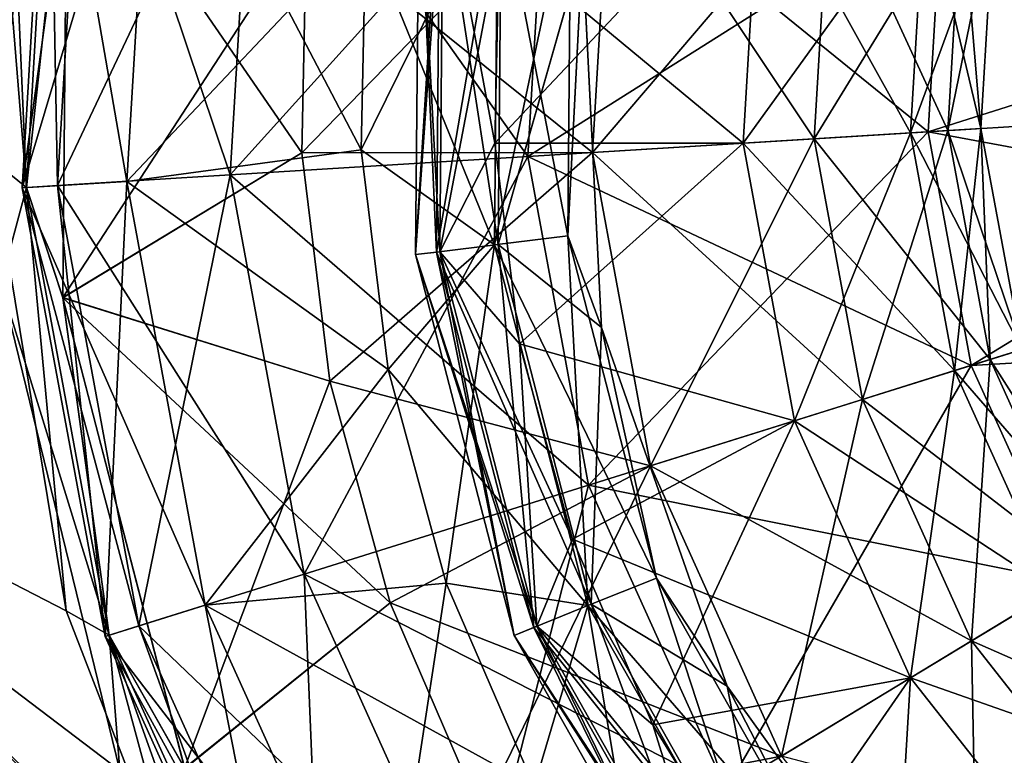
# Model space of a CAD drawing. Header units: millimetres. Extents: x -84 to 84, y -375 to 242.
# Tile 19 of 166: x -67.36 to -64.04, y 50.97 to 53.44. Entities that reach past the tile are written whole.
import ezdxf

# ---------------------------------------------------------------- set-up
doc = ezdxf.new("R2010")
doc.units = ezdxf.units.MM
doc.header["$LTSCALE"] = 81.481481
for name, color, linetype in [('156', 7, 'CONTINUOUS'), ('160', 7, 'CONTINUOUS'), ('177', 7, 'CONTINUOUS'), ('178', 7, 'CONTINUOUS'), ('179', 7, 'CONTINUOUS'), ('180', 7, 'CONTINUOUS'), ('181', 7, 'CONTINUOUS'), ('182', 7, 'CONTINUOUS'), ('207', 7, 'CONTINUOUS'), ('208', 7, 'CONTINUOUS'), ('209', 7, 'CONTINUOUS'), ('210', 7, 'CONTINUOUS'), ('211', 7, 'CONTINUOUS'), ('212', 7, 'CONTINUOUS')]:
    doc.layers.add(name, color=color, linetype=linetype)

msp = doc.modelspace()

# ---------------------------------------------------------------- linework, layer by layer
at = {"layer": '156', "color": 7, "linetype": 'CONTINUOUS', "true_color": 0xa2afbf}
for points in [[(-67.4185, 52.5567, -3.4273), (-67.0182, 50.9188, -3.4242), (-68.7432, 52.2286, -2.652), (-67.4185, 52.5567, -3.4273)], [(-66.7933, 50.4065, -3.4232), (-68.1223, 48.6737, -2.1923), (-68.7432, 52.2286, -2.652), (-66.7933, 50.4065, -3.4232)], [(-67.0182, 50.9188, -3.4242), (-66.7933, 50.4065, -3.4232), (-68.7432, 52.2286, -2.652), (-67.0182, 50.9188, -3.4242)]]:
    msp.add_3dface(points, dxfattribs=at)
at = {"layer": '160', "color": 7, "linetype": 'CONTINUOUS', "true_color": 0xa2afbf}
for points in [[(-67.4505, 52.9746, 22.278), (-68.7302, 52.2453, 21.5117), (-67.1992, 51.4555, 22.2757), (-67.4505, 52.9746, 22.278)], [(-68.1249, 48.6704, 21.0395), (-66.7933, 50.4063, 22.2732), (-68.7302, 52.2453, 21.5117), (-68.1249, 48.6704, 21.0395)], [(-68.7302, 52.2453, 21.5117), (-66.7933, 50.4063, 22.2732), (-67.1992, 51.4555, 22.2757), (-68.7302, 52.2453, 21.5117)]]:
    msp.add_3dface(points, dxfattribs=at)
at = {"layer": '177', "color": 7, "linetype": 'CONTINUOUS', "true_color": 0xa2afbf}
for points in [[(-67.2099, 52.5084, -3.7355), (-67.1956, 54.1432, -3.7355), (-66.4069, 52.9965, -4.1441), (-67.2099, 52.5084, -3.7355)], [(-66.4069, 52.9965, -4.1441), (-67.1956, 54.1432, -3.7355), (-66.391, 53.7697, -4.1441), (-66.4069, 52.9965, -4.1441)], [(-66.3127, 52.229, -4.1441), (-67.2099, 52.5084, -3.7355), (-66.4069, 52.9965, -4.1441), (-66.3127, 52.229, -4.1441)], [(-66.8005, 50.9256, -3.7355), (-67.2099, 52.5084, -3.7355), (-66.1101, 51.4827, -4.1441), (-66.8005, 50.9256, -3.7355)], [(-66.1101, 51.4827, -4.1441), (-67.2099, 52.5084, -3.7355), (-66.3127, 52.229, -4.1441), (-66.1101, 51.4827, -4.1441)], [(-65.8035, 50.7728, -4.1441), (-66.8005, 50.9256, -3.7355), (-66.1101, 51.4827, -4.1441), (-65.8035, 50.7728, -4.1441)]]:
    msp.add_3dface(points, dxfattribs=at)
at = {"layer": '178', "color": 7, "linetype": 'CONTINUOUS', "true_color": 0xa2afbf}
for points in [[(-67.3329, 52.8796, -3.5608), (-67.39, 54.1898, -3.4297), (-67.2425, 54.4081, -3.5608), (-67.3329, 52.8796, -3.5608)], [(-67.1956, 54.1432, -3.7355), (-67.3329, 52.8796, -3.5608), (-67.2425, 54.4081, -3.5608), (-67.1956, 54.1432, -3.7355)], [(-67.42, 53.9547, -3.4293), (-67.39, 54.1898, -3.4297), (-67.3329, 52.8796, -3.5608), (-67.42, 53.9547, -3.4293)], [(-67.1956, 54.1432, -3.7355), (-67.2099, 52.5084, -3.7355), (-67.3329, 52.8796, -3.5608), (-67.1956, 54.1432, -3.7355)], [(-67.4185, 52.5567, -3.4273), (-67.42, 53.9547, -3.4293), (-67.3329, 52.8796, -3.5608), (-67.4185, 52.5567, -3.4273)], [(-67.0549, 51.374, -3.5608), (-67.4185, 52.5567, -3.4273), (-67.3329, 52.8796, -3.5608), (-67.0549, 51.374, -3.5608)], [(-67.2099, 52.5084, -3.7355), (-67.0549, 51.374, -3.5608), (-67.3329, 52.8796, -3.5608), (-67.2099, 52.5084, -3.7355)], [(-67.0182, 50.9188, -3.4242), (-67.4185, 52.5567, -3.4273), (-67.0549, 51.374, -3.5608), (-67.0182, 50.9188, -3.4242)], [(-67.2099, 52.5084, -3.7355), (-66.8005, 50.9256, -3.7355), (-67.0549, 51.374, -3.5608), (-67.2099, 52.5084, -3.7355)], [(-66.4247, 49.9786, -3.5608), (-67.0182, 50.9188, -3.4242), (-67.0549, 51.374, -3.5608), (-66.4247, 49.9786, -3.5608)], [(-66.8005, 50.9256, -3.7355), (-66.4247, 49.9786, -3.5608), (-67.0549, 51.374, -3.5608), (-66.8005, 50.9256, -3.7355)]]:
    msp.add_3dface(points, dxfattribs=at)
at = {"layer": '179', "color": 7, "linetype": 'CONTINUOUS', "true_color": 0xa2afbf}
for points in [[(-67.2564, 54.4106, -17.761), (-67.2282, 52.8861, -19.4944), (-67.347, 52.8788, -17.761), (-67.2564, 54.4106, -17.761)], [(-67.2564, 54.4106, -17.761), (-67.347, 52.8788, -17.761), (-66.9089, 54.3474, -16.0597), (-67.2564, 54.4106, -17.761)], [(-67.1393, 54.3893, -19.4944), (-67.2282, 52.8861, -19.4944), (-67.2564, 54.4106, -17.761), (-67.1393, 54.3893, -19.4944)], [(-67.1393, 54.3893, -19.4944), (-66.6471, 52.922, -21.1315), (-67.2282, 52.8861, -19.4944), (-67.1393, 54.3893, -19.4944)], [(-66.5665, 54.2851, -21.1315), (-66.6471, 52.922, -21.1315), (-67.1393, 54.3893, -19.4944), (-66.5665, 54.2851, -21.1315)], [(-66.9089, 54.3474, -16.0597), (-67.347, 52.8788, -17.761), (-66.9945, 52.9006, -16.0597), (-66.9089, 54.3474, -16.0597)], [(-66.9089, 54.3474, -16.0597), (-66.9945, 52.9006, -16.0597), (-66.1918, 53.7513, -14.5268), (-66.9089, 54.3474, -16.0597)], [(-66.5665, 54.2851, -21.1315), (-65.6467, 52.9839, -22.5508), (-66.6471, 52.922, -21.1315), (-66.5665, 54.2851, -21.1315)], [(-65.5803, 54.1058, -22.5508), (-65.6467, 52.9839, -22.5508), (-66.5665, 54.2851, -21.1315), (-65.5803, 54.1058, -22.5508)], [(-65.5803, 54.1058, -22.5508), (-64.3011, 53.0671, -23.647), (-65.6467, 52.9839, -22.5508), (-65.5803, 54.1058, -22.5508)], [(-64.254, 53.8645, -23.647), (-64.3011, 53.0671, -23.647), (-65.5803, 54.1058, -22.5508), (-64.254, 53.8645, -23.647)], [(-64.254, 53.8645, -23.647), (-62.7103, 53.1655, -24.3389), (-64.3011, 53.0671, -23.647), (-64.254, 53.8645, -23.647)], [(-62.6858, 53.5793, -24.3389), (-62.7103, 53.1655, -24.3389), (-64.254, 53.8645, -23.647), (-62.6858, 53.5793, -24.3389)], [(-66.1918, 53.7513, -14.5268), (-66.9945, 52.9006, -16.0597), (-66.2072, 53.0067, -14.5268), (-66.1918, 53.7513, -14.5268)], [(-62.7103, 53.1655, -24.3389), (-62.635, 52.7578, -24.3389), (-64.3011, 53.0671, -23.647), (-62.7103, 53.1655, -24.3389)], [(-64.3011, 53.0671, -23.647), (-64.1561, 52.2816, -23.647), (-65.6467, 52.9839, -22.5508), (-64.3011, 53.0671, -23.647)], [(-64.3011, 53.0671, -23.647), (-62.635, 52.7578, -24.3389), (-64.1561, 52.2816, -23.647), (-64.3011, 53.0671, -23.647)], [(-66.2072, 53.0067, -14.5268), (-66.9945, 52.9006, -16.0597), (-66.1164, 52.2675, -14.5268), (-66.2072, 53.0067, -14.5268)], [(-65.6467, 52.9839, -22.5508), (-65.4426, 51.8788, -22.5508), (-66.6471, 52.922, -21.1315), (-65.6467, 52.9839, -22.5508)], [(-65.6467, 52.9839, -22.5508), (-64.1561, 52.2816, -23.647), (-65.4426, 51.8788, -22.5508), (-65.6467, 52.9839, -22.5508)], [(-67.347, 52.8788, -17.761), (-67.0684, 51.3698, -17.761), (-66.9945, 52.9006, -16.0597), (-67.347, 52.8788, -17.761)], [(-66.6471, 52.922, -21.1315), (-66.3992, 51.5793, -21.1315), (-67.2282, 52.8861, -19.4944), (-66.6471, 52.922, -21.1315)], [(-66.9945, 52.9006, -16.0597), (-67.0684, 51.3698, -17.761), (-66.7313, 51.4753, -16.0597), (-66.9945, 52.9006, -16.0597)], [(-66.9945, 52.9006, -16.0597), (-66.7313, 51.4753, -16.0597), (-66.1164, 52.2675, -14.5268), (-66.9945, 52.9006, -16.0597)], [(-66.6471, 52.922, -21.1315), (-65.4426, 51.8788, -22.5508), (-66.3992, 51.5793, -21.1315), (-66.6471, 52.922, -21.1315)], [(-67.2282, 52.8861, -19.4944), (-66.9548, 51.4053, -19.4944), (-67.347, 52.8788, -17.761), (-67.2282, 52.8861, -19.4944)], [(-67.347, 52.8788, -17.761), (-66.9548, 51.4053, -19.4944), (-67.0684, 51.3698, -17.761), (-67.347, 52.8788, -17.761)], [(-67.2282, 52.8861, -19.4944), (-66.3992, 51.5793, -21.1315), (-66.9548, 51.4053, -19.4944), (-67.2282, 52.8861, -19.4944)], [(-62.635, 52.7578, -24.3389), (-62.4644, 52.38, -24.3389), (-64.1561, 52.2816, -23.647), (-62.635, 52.7578, -24.3389)], [(-64.1561, 52.2816, -23.647), (-62.4644, 52.38, -24.3389), (-63.8273, 51.5536, -23.647), (-64.1561, 52.2816, -23.647)], [(-64.1561, 52.2816, -23.647), (-63.8273, 51.5536, -23.647), (-65.4426, 51.8788, -22.5508), (-64.1561, 52.2816, -23.647)], [(-66.1164, 52.2675, -14.5268), (-66.7313, 51.4753, -16.0597), (-65.9214, 51.5487, -14.5268), (-66.1164, 52.2675, -14.5268)], [(-65.4426, 51.8788, -22.5508), (-64.98, 50.8546, -22.5508), (-66.3992, 51.5793, -21.1315), (-65.4426, 51.8788, -22.5508)], [(-65.4426, 51.8788, -22.5508), (-63.8273, 51.5536, -23.647), (-64.98, 50.8546, -22.5508), (-65.4426, 51.8788, -22.5508)], [(-66.3992, 51.5793, -21.1315), (-65.8371, 50.3349, -21.1315), (-66.9548, 51.4053, -19.4944), (-66.3992, 51.5793, -21.1315)], [(-66.3992, 51.5793, -21.1315), (-64.98, 50.8546, -22.5508), (-65.8371, 50.3349, -21.1315), (-66.3992, 51.5793, -21.1315)], [(-66.7313, 51.4753, -16.0597), (-66.1347, 50.1544, -16.0597), (-65.9214, 51.5487, -14.5268), (-66.7313, 51.4753, -16.0597)], [(-65.9214, 51.5487, -14.5268), (-66.1347, 50.1544, -16.0597), (-65.626, 50.865, -14.5268), (-65.9214, 51.5487, -14.5268)], [(-63.8273, 51.5536, -23.647), (-63.3338, 50.9254, -23.647), (-64.98, 50.8546, -22.5508), (-63.8273, 51.5536, -23.647)], [(-67.0684, 51.3698, -17.761), (-66.4367, 49.9713, -17.761), (-66.7313, 51.4753, -16.0597), (-67.0684, 51.3698, -17.761)], [(-66.7313, 51.4753, -16.0597), (-66.4367, 49.9713, -17.761), (-66.1347, 50.1544, -16.0597), (-66.7313, 51.4753, -16.0597)], [(-66.9548, 51.4053, -19.4944), (-66.335, 50.033, -19.4944), (-67.0684, 51.3698, -17.761), (-66.9548, 51.4053, -19.4944)], [(-66.9548, 51.4053, -19.4944), (-65.8371, 50.3349, -21.1315), (-66.335, 50.033, -19.4944), (-66.9548, 51.4053, -19.4944)], [(-67.0684, 51.3698, -17.761), (-66.335, 50.033, -19.4944), (-66.4367, 49.9713, -17.761), (-67.0684, 51.3698, -17.761)]]:
    msp.add_3dface(points, dxfattribs=at)
at = {"layer": '180', "color": 7, "linetype": 'CONTINUOUS', "true_color": 0xa2afbf}
for points in [[(-66.1918, 53.7513, -14.5268), (-66.2072, 53.0067, -14.5268), (-65.7475, 53.9397, -13.7714), (-66.1918, 53.7513, -14.5268)], [(-65.7475, 53.9397, -13.7714), (-66.2072, 53.0067, -14.5268), (-65.7584, 52.6866, -13.7714), (-65.7475, 53.9397, -13.7714)], [(-65.7475, 53.9397, -13.7714), (-65.7584, 52.6866, -13.7714), (-65.5019, 53.9052, -12.9418), (-65.7475, 53.9397, -13.7714)], [(-65.5019, 53.9052, -12.9418), (-65.7584, 52.6866, -13.7714), (-65.5122, 52.7168, -12.9418), (-65.5019, 53.9052, -12.9418)], [(-65.5019, 53.9052, -12.9418), (-65.5122, 52.7168, -12.9418), (-65.4634, 53.6846, -12.0791), (-65.5019, 53.9052, -12.9418)], [(-65.4634, 53.6846, -12.0791), (-65.5122, 52.7168, -12.9418), (-65.3987, 52.4087, -12.0791), (-65.4634, 53.6846, -12.0791)], [(-66.2072, 53.0067, -14.5268), (-66.1164, 52.2675, -14.5268), (-65.7584, 52.6866, -13.7714), (-66.2072, 53.0067, -14.5268)], [(-65.7584, 52.6866, -13.7714), (-65.4446, 51.4734, -13.7714), (-65.5122, 52.7168, -12.9418), (-65.7584, 52.6866, -13.7714)], [(-65.5122, 52.7168, -12.9418), (-65.4446, 51.4734, -13.7714), (-65.2147, 51.5663, -12.9418), (-65.5122, 52.7168, -12.9418)], [(-65.5122, 52.7168, -12.9418), (-65.2147, 51.5663, -12.9418), (-65.3987, 52.4087, -12.0791), (-65.5122, 52.7168, -12.9418)], [(-66.1164, 52.2675, -14.5268), (-65.9214, 51.5487, -14.5268), (-65.7584, 52.6866, -13.7714), (-66.1164, 52.2675, -14.5268)], [(-65.7584, 52.6866, -13.7714), (-65.9214, 51.5487, -14.5268), (-65.4446, 51.4734, -13.7714), (-65.7584, 52.6866, -13.7714)], [(-65.3987, 52.4087, -12.0791), (-65.2147, 51.5663, -12.9418), (-64.9771, 51.2025, -12.0791), (-65.3987, 52.4087, -12.0791)], [(-65.9214, 51.5487, -14.5268), (-65.626, 50.865, -14.5268), (-65.4446, 51.4734, -13.7714), (-65.9214, 51.5487, -14.5268)], [(-65.4446, 51.4734, -13.7714), (-64.8276, 50.3827, -13.7714), (-65.2147, 51.5663, -12.9418), (-65.4446, 51.4734, -13.7714)], [(-65.2147, 51.5663, -12.9418), (-64.8276, 50.3827, -13.7714), (-64.6295, 50.532, -12.9418), (-65.2147, 51.5663, -12.9418)], [(-65.2147, 51.5663, -12.9418), (-64.6295, 50.532, -12.9418), (-64.9771, 51.2025, -12.0791), (-65.2147, 51.5663, -12.9418)], [(-65.626, 50.865, -14.5268), (-65.2363, 50.2302, -14.5268), (-65.4446, 51.4734, -13.7714), (-65.626, 50.865, -14.5268)], [(-65.4446, 51.4734, -13.7714), (-65.2363, 50.2302, -14.5268), (-64.8276, 50.3827, -13.7714), (-65.4446, 51.4734, -13.7714)], [(-64.9771, 51.2025, -12.0791), (-64.6295, 50.532, -12.9418), (-64.2327, 50.1639, -12.0791), (-64.9771, 51.2025, -12.0791)]]:
    msp.add_3dface(points, dxfattribs=at)
at = {"layer": '181', "color": 7, "linetype": 'CONTINUOUS', "true_color": 0xa2afbf}
for points in [[(-66.0242, 52.654, -11.3774), (-65.9314, 53.9655, -11.0605), (-66.0126, 53.977, -11.3774), (-66.0242, 52.654, -11.3774)], [(-66.0242, 52.654, -11.3774), (-66.0126, 53.977, -11.3774), (-65.9537, 52.6626, -11.6969), (-66.0242, 52.654, -11.3774)], [(-65.9428, 52.664, -11.0605), (-65.9314, 53.9655, -11.0605), (-66.0242, 52.654, -11.3774), (-65.9428, 52.664, -11.0605)], [(-65.9537, 52.6626, -11.6969), (-66.0126, 53.977, -11.3774), (-65.9424, 53.9671, -11.6969), (-65.9537, 52.6626, -11.6969)], [(-65.9537, 52.6626, -11.6969), (-65.9424, 53.9671, -11.6969), (-65.7468, 52.688, -11.9492), (-65.9537, 52.6626, -11.6969)], [(-65.9314, 53.9655, -11.0605), (-65.9428, 52.664, -11.0605), (-65.7437, 53.71, -10.8164), (-65.9314, 53.9655, -11.0605)], [(-65.7468, 52.688, -11.9492), (-65.9424, 53.9671, -11.6969), (-65.7359, 53.9381, -11.9492), (-65.7468, 52.688, -11.9492)], [(-65.4634, 53.6846, -12.0791), (-65.7468, 52.688, -11.9492), (-65.7359, 53.9381, -11.9492), (-65.4634, 53.6846, -12.0791)], [(-65.7437, 53.71, -10.8164), (-65.9428, 52.664, -11.0605), (-65.7577, 53.0295, -10.8164), (-65.7437, 53.71, -10.8164)], [(-65.4634, 53.6846, -12.0791), (-65.3987, 52.4087, -12.0791), (-65.7468, 52.688, -11.9492), (-65.4634, 53.6846, -12.0791)], [(-65.7577, 53.0295, -10.8164), (-65.9428, 52.664, -11.0605), (-65.6748, 52.354, -10.8164), (-65.7577, 53.0295, -10.8164)], [(-65.4338, 51.4778, -11.9492), (-65.9537, 52.6626, -11.6969), (-65.7468, 52.688, -11.9492), (-65.4338, 51.4778, -11.9492)], [(-65.3987, 52.4087, -12.0791), (-65.4338, 51.4778, -11.9492), (-65.7468, 52.688, -11.9492), (-65.3987, 52.4087, -12.0791)], [(-65.6929, 51.3731, -11.3774), (-65.9428, 52.664, -11.0605), (-66.0242, 52.654, -11.3774), (-65.6929, 51.3731, -11.3774)], [(-65.6271, 51.3997, -11.6969), (-66.0242, 52.654, -11.3774), (-65.9537, 52.6626, -11.6969), (-65.6271, 51.3997, -11.6969)], [(-65.6929, 51.3731, -11.3774), (-66.0242, 52.654, -11.3774), (-65.6271, 51.3997, -11.6969), (-65.6929, 51.3731, -11.3774)], [(-65.6271, 51.3997, -11.6969), (-65.9537, 52.6626, -11.6969), (-65.4338, 51.4778, -11.9492), (-65.6271, 51.3997, -11.6969)], [(-65.9428, 52.664, -11.0605), (-65.6169, 51.4038, -11.0605), (-65.6748, 52.354, -10.8164), (-65.9428, 52.664, -11.0605)], [(-65.6169, 51.4038, -11.0605), (-65.9428, 52.664, -11.0605), (-65.6929, 51.3731, -11.3774), (-65.6169, 51.4038, -11.0605)], [(-65.3987, 52.4087, -12.0791), (-64.9771, 51.2025, -12.0791), (-65.4338, 51.4778, -11.9492), (-65.3987, 52.4087, -12.0791)], [(-65.6748, 52.354, -10.8164), (-65.6169, 51.4038, -11.0605), (-65.4966, 51.6972, -10.8164), (-65.6748, 52.354, -10.8164)], [(-65.4966, 51.6972, -10.8164), (-65.6169, 51.4038, -11.0605), (-65.2267, 51.0724, -10.8164), (-65.4966, 51.6972, -10.8164)], [(-64.8183, 50.3897, -11.9492), (-65.6271, 51.3997, -11.6969), (-65.4338, 51.4778, -11.9492), (-64.8183, 50.3897, -11.9492)], [(-64.9771, 51.2025, -12.0791), (-64.8183, 50.3897, -11.9492), (-65.4338, 51.4778, -11.9492), (-64.9771, 51.2025, -12.0791)], [(-65.0414, 50.2216, -11.3774), (-65.6169, 51.4038, -11.0605), (-65.6929, 51.3731, -11.3774), (-65.0414, 50.2216, -11.3774)], [(-64.9847, 50.2643, -11.6969), (-65.6929, 51.3731, -11.3774), (-65.6271, 51.3997, -11.6969), (-64.9847, 50.2643, -11.6969)], [(-64.9847, 50.2643, -11.6969), (-65.6271, 51.3997, -11.6969), (-64.8183, 50.3897, -11.9492), (-64.9847, 50.2643, -11.6969)], [(-65.6169, 51.4038, -11.0605), (-64.9759, 50.271, -11.0605), (-65.2267, 51.0724, -10.8164), (-65.6169, 51.4038, -11.0605)], [(-64.9759, 50.271, -11.0605), (-65.6169, 51.4038, -11.0605), (-65.0414, 50.2216, -11.3774), (-64.9759, 50.271, -11.0605)], [(-65.0414, 50.2216, -11.3774), (-65.6929, 51.3731, -11.3774), (-64.9847, 50.2643, -11.6969), (-65.0414, 50.2216, -11.3774)], [(-64.9771, 51.2025, -12.0791), (-64.2327, 50.1639, -12.0791), (-64.8183, 50.3897, -11.9492), (-64.9771, 51.2025, -12.0791)], [(-65.2267, 51.0724, -10.8164), (-64.9759, 50.271, -11.0605), (-64.8706, 50.4924, -10.8164), (-65.2267, 51.0724, -10.8164)]]:
    msp.add_3dface(points, dxfattribs=at)
at = {"layer": '182', "color": 7, "linetype": 'CONTINUOUS', "true_color": 0xa2afbf}
for points in [[(-66.391, 53.7697, -4.1441), (-65.3663, 54.0668, -4.7671), (-65.4296, 52.9973, -4.7671), (-66.391, 53.7697, -4.1441)], [(-65.3663, 54.0668, -4.7671), (-64.6839, 53.0434, -5.6529), (-65.4296, 52.9973, -4.7671), (-65.3663, 54.0668, -4.7671)], [(-64.6312, 53.9331, -5.6529), (-64.6839, 53.0434, -5.6529), (-65.3663, 54.0668, -4.7671), (-64.6312, 53.9331, -5.6529)], [(-65.7437, 53.71, -10.8164), (-65.7577, 53.0295, -10.8164), (-64.8667, 53.976, -10.0214), (-65.7437, 53.71, -10.8164)], [(-64.8667, 53.976, -10.0214), (-65.7577, 53.0295, -10.8164), (-64.9227, 53.0287, -10.0214), (-64.8667, 53.976, -10.0214)], [(-64.8667, 53.976, -10.0214), (-64.9227, 53.0287, -10.0214), (-64.3121, 53.8751, -9.0089), (-64.8667, 53.976, -10.0214)], [(-64.6312, 53.9331, -5.6529), (-64.235, 53.0712, -6.721), (-64.6839, 53.0434, -5.6529), (-64.6312, 53.9331, -5.6529)], [(-64.1888, 53.8527, -6.721), (-64.235, 53.0712, -6.721), (-64.6312, 53.9331, -5.6529), (-64.1888, 53.8527, -6.721)], [(-64.3121, 53.8751, -9.0089), (-64.9227, 53.0287, -10.0214), (-64.3601, 53.0635, -9.0089), (-64.3121, 53.8751, -9.0089)], [(-64.3121, 53.8751, -9.0089), (-64.3601, 53.0635, -9.0089), (-64.0791, 53.8327, -7.8744), (-64.3121, 53.8751, -9.0089)], [(-64.0791, 53.8327, -7.8744), (-64.3601, 53.0635, -9.0089), (-64.1237, 53.0781, -7.8744), (-64.0791, 53.8327, -7.8744)], [(-64.1888, 53.8527, -6.721), (-64.1237, 53.0781, -7.8744), (-64.235, 53.0712, -6.721), (-64.1888, 53.8527, -6.721)], [(-64.0791, 53.8327, -7.8744), (-64.1237, 53.0781, -7.8744), (-64.1888, 53.8527, -6.721), (-64.0791, 53.8327, -7.8744)], [(-66.4069, 52.9965, -4.1441), (-66.391, 53.7697, -4.1441), (-65.4296, 52.9973, -4.7671), (-66.4069, 52.9965, -4.1441)], [(-64.235, 53.0712, -6.721), (-64.0929, 52.3014, -6.721), (-64.6839, 53.0434, -5.6529), (-64.235, 53.0712, -6.721)], [(-64.3601, 53.0635, -9.0089), (-64.2125, 52.2639, -9.0089), (-64.1237, 53.0781, -7.8744), (-64.3601, 53.0635, -9.0089)], [(-64.1237, 53.0781, -7.8744), (-63.9865, 52.3347, -7.8744), (-64.235, 53.0712, -6.721), (-64.1237, 53.0781, -7.8744)], [(-64.235, 53.0712, -6.721), (-63.9865, 52.3347, -7.8744), (-64.0929, 52.3014, -6.721), (-64.235, 53.0712, -6.721)], [(-64.1237, 53.0781, -7.8744), (-64.2125, 52.2639, -9.0089), (-63.9865, 52.3347, -7.8744), (-64.1237, 53.0781, -7.8744)], [(-64.6839, 53.0434, -5.6529), (-64.522, 52.167, -5.6529), (-65.4296, 52.9973, -4.7671), (-64.6839, 53.0434, -5.6529)], [(-64.9227, 53.0287, -10.0214), (-64.7504, 52.0955, -10.0214), (-64.3601, 53.0635, -9.0089), (-64.9227, 53.0287, -10.0214)], [(-64.3601, 53.0635, -9.0089), (-64.7504, 52.0955, -10.0214), (-64.2125, 52.2639, -9.0089), (-64.3601, 53.0635, -9.0089)], [(-64.6839, 53.0434, -5.6529), (-64.0929, 52.3014, -6.721), (-64.522, 52.167, -5.6529), (-64.6839, 53.0434, -5.6529)], [(-66.3127, 52.229, -4.1441), (-66.4069, 52.9965, -4.1441), (-65.4296, 52.9973, -4.7671), (-66.3127, 52.229, -4.1441)], [(-66.3127, 52.229, -4.1441), (-65.4296, 52.9973, -4.7671), (-65.235, 51.9438, -4.7671), (-66.3127, 52.229, -4.1441)], [(-65.7577, 53.0295, -10.8164), (-65.6748, 52.354, -10.8164), (-64.9227, 53.0287, -10.0214), (-65.7577, 53.0295, -10.8164)], [(-64.9227, 53.0287, -10.0214), (-65.6748, 52.354, -10.8164), (-64.7504, 52.0955, -10.0214), (-64.9227, 53.0287, -10.0214)], [(-65.4296, 52.9973, -4.7671), (-64.522, 52.167, -5.6529), (-65.235, 51.9438, -4.7671), (-65.4296, 52.9973, -4.7671)], [(-65.6748, 52.354, -10.8164), (-65.4966, 51.6972, -10.8164), (-64.7504, 52.0955, -10.0214), (-65.6748, 52.354, -10.8164)], [(-64.2125, 52.2639, -9.0089), (-63.8778, 51.523, -9.0089), (-63.9865, 52.3347, -7.8744), (-64.2125, 52.2639, -9.0089)], [(-63.9865, 52.3347, -7.8744), (-63.6753, 51.6457, -7.8744), (-64.0929, 52.3014, -6.721), (-63.9865, 52.3347, -7.8744)], [(-64.0929, 52.3014, -6.721), (-63.7706, 51.5879, -6.721), (-64.522, 52.167, -5.6529), (-64.0929, 52.3014, -6.721)], [(-64.0929, 52.3014, -6.721), (-63.6753, 51.6457, -7.8744), (-63.7706, 51.5879, -6.721), (-64.0929, 52.3014, -6.721)], [(-64.7504, 52.0955, -10.0214), (-64.3598, 51.2307, -10.0214), (-64.2125, 52.2639, -9.0089), (-64.7504, 52.0955, -10.0214)], [(-64.2125, 52.2639, -9.0089), (-64.3598, 51.2307, -10.0214), (-63.8778, 51.523, -9.0089), (-64.2125, 52.2639, -9.0089)], [(-66.1101, 51.4827, -4.1441), (-66.3127, 52.229, -4.1441), (-65.235, 51.9438, -4.7671), (-66.1101, 51.4827, -4.1441)], [(-64.522, 52.167, -5.6529), (-64.1552, 51.3548, -5.6529), (-65.235, 51.9438, -4.7671), (-64.522, 52.167, -5.6529)], [(-64.522, 52.167, -5.6529), (-63.7706, 51.5879, -6.721), (-64.1552, 51.3548, -5.6529), (-64.522, 52.167, -5.6529)], [(-65.4966, 51.6972, -10.8164), (-65.2267, 51.0724, -10.8164), (-64.7504, 52.0955, -10.0214), (-65.4966, 51.6972, -10.8164)], [(-64.7504, 52.0955, -10.0214), (-65.2267, 51.0724, -10.8164), (-64.3598, 51.2307, -10.0214), (-64.7504, 52.0955, -10.0214)], [(-66.1101, 51.4827, -4.1441), (-65.235, 51.9438, -4.7671), (-64.794, 50.9674, -4.7671), (-66.1101, 51.4827, -4.1441)], [(-65.235, 51.9438, -4.7671), (-64.1552, 51.3548, -5.6529), (-64.794, 50.9674, -4.7671), (-65.235, 51.9438, -4.7671)], [(-63.7706, 51.5879, -6.721), (-63.287, 50.9723, -6.721), (-64.1552, 51.3548, -5.6529), (-63.7706, 51.5879, -6.721)], [(-64.3598, 51.2307, -10.0214), (-63.7735, 50.4845, -10.0214), (-63.8778, 51.523, -9.0089), (-64.3598, 51.2307, -10.0214)], [(-65.8035, 50.7728, -4.1441), (-66.1101, 51.4827, -4.1441), (-64.794, 50.9674, -4.7671), (-65.8035, 50.7728, -4.1441)], [(-64.1552, 51.3548, -5.6529), (-63.6046, 50.6539, -5.6529), (-64.794, 50.9674, -4.7671), (-64.1552, 51.3548, -5.6529)], [(-64.1552, 51.3548, -5.6529), (-63.287, 50.9723, -6.721), (-63.6046, 50.6539, -5.6529), (-64.1552, 51.3548, -5.6529)], [(-65.2267, 51.0724, -10.8164), (-64.8706, 50.4924, -10.8164), (-64.3598, 51.2307, -10.0214), (-65.2267, 51.0724, -10.8164)], [(-64.8706, 50.4924, -10.8164), (-64.4356, 49.969, -10.8164), (-64.3598, 51.2307, -10.0214), (-64.8706, 50.4924, -10.8164)], [(-64.3598, 51.2307, -10.0214), (-64.4356, 49.969, -10.8164), (-63.7735, 50.4845, -10.0214), (-64.3598, 51.2307, -10.0214)]]:
    msp.add_3dface(points, dxfattribs=at)
at = {"layer": '207', "color": 7, "linetype": 'CONTINUOUS', "true_color": 0xa2afbf}
for points in [[(-67.1955, 54.1441, 22.5855), (-67.21, 52.5094, 22.5855), (-66.391, 53.7697, 22.9941), (-67.1955, 54.1441, 22.5855)], [(-66.391, 53.7697, 22.9941), (-67.21, 52.5094, 22.5855), (-66.4069, 52.9965, 22.9941), (-66.391, 53.7697, 22.9941)], [(-66.4069, 52.9965, 22.9941), (-67.21, 52.5094, 22.5855), (-66.3127, 52.229, 22.9941), (-66.4069, 52.9965, 22.9941)], [(-67.21, 52.5094, 22.5855), (-66.8009, 50.9265, 22.5855), (-66.3127, 52.229, 22.9941), (-67.21, 52.5094, 22.5855)], [(-66.3127, 52.229, 22.9941), (-66.8009, 50.9265, 22.5855), (-66.1101, 51.4827, 22.9941), (-66.3127, 52.229, 22.9941)], [(-66.1101, 51.4827, 22.9941), (-66.8009, 50.9265, 22.5855), (-65.8035, 50.7728, 22.9941), (-66.1101, 51.4827, 22.9941)]]:
    msp.add_3dface(points, dxfattribs=at)
at = {"layer": '208', "color": 7, "linetype": 'CONTINUOUS', "true_color": 0xa2afbf}
for points in [[(-67.4177, 53.9743, 22.2794), (-67.4505, 52.9746, 22.278), (-67.2425, 54.4081, 22.4108), (-67.4177, 53.9743, 22.2794)], [(-67.4505, 52.9746, 22.278), (-67.3329, 52.8796, 22.4108), (-67.2425, 54.4081, 22.4108), (-67.4505, 52.9746, 22.278)], [(-67.3329, 52.8796, 22.4108), (-67.1955, 54.1441, 22.5855), (-67.2425, 54.4081, 22.4108), (-67.3329, 52.8796, 22.4108)], [(-67.21, 52.5094, 22.5855), (-67.1955, 54.1441, 22.5855), (-67.3329, 52.8796, 22.4108), (-67.21, 52.5094, 22.5855)], [(-67.4505, 52.9746, 22.278), (-67.1992, 51.4555, 22.2757), (-67.3329, 52.8796, 22.4108), (-67.4505, 52.9746, 22.278)], [(-67.1992, 51.4555, 22.2757), (-67.0549, 51.374, 22.4108), (-67.3329, 52.8796, 22.4108), (-67.1992, 51.4555, 22.2757)], [(-67.0549, 51.374, 22.4108), (-67.21, 52.5094, 22.5855), (-67.3329, 52.8796, 22.4108), (-67.0549, 51.374, 22.4108)], [(-66.8009, 50.9265, 22.5855), (-67.21, 52.5094, 22.5855), (-67.0549, 51.374, 22.4108), (-66.8009, 50.9265, 22.5855)], [(-67.1992, 51.4555, 22.2757), (-66.7933, 50.4063, 22.2732), (-67.0549, 51.374, 22.4108), (-67.1992, 51.4555, 22.2757)], [(-66.7933, 50.4063, 22.2732), (-66.5503, 49.9585, 22.2725), (-67.0549, 51.374, 22.4108), (-66.7933, 50.4063, 22.2732)], [(-66.5503, 49.9585, 22.2725), (-66.4247, 49.9786, 22.4108), (-67.0549, 51.374, 22.4108), (-66.5503, 49.9585, 22.2725)], [(-66.4247, 49.9786, 22.4108), (-66.8009, 50.9265, 22.5855), (-67.0549, 51.374, 22.4108), (-66.4247, 49.9786, 22.4108)]]:
    msp.add_3dface(points, dxfattribs=at)
at = {"layer": '209', "color": 7, "linetype": 'CONTINUOUS', "true_color": 0xa2afbf}
for points in [[(-67.347, 52.8788, 36.611), (-67.1393, 54.3893, 38.3444), (-67.2564, 54.4106, 36.611), (-67.347, 52.8788, 36.611)], [(-67.347, 52.8788, 36.611), (-67.2564, 54.4106, 36.611), (-66.9945, 52.9006, 34.9097), (-67.347, 52.8788, 36.611)], [(-67.2282, 52.8861, 38.3444), (-67.1393, 54.3893, 38.3444), (-67.347, 52.8788, 36.611), (-67.2282, 52.8861, 38.3444)], [(-66.9945, 52.9006, 34.9097), (-67.2564, 54.4106, 36.611), (-66.9089, 54.3474, 34.9097), (-66.9945, 52.9006, 34.9097)], [(-67.2282, 52.8861, 38.3444), (-66.5665, 54.2851, 39.9815), (-67.1393, 54.3893, 38.3444), (-67.2282, 52.8861, 38.3444)], [(-66.9945, 52.9006, 34.9097), (-66.9089, 54.3474, 34.9097), (-66.2072, 53.0067, 33.3768), (-66.9945, 52.9006, 34.9097)], [(-66.2072, 53.0067, 33.3768), (-66.9089, 54.3474, 34.9097), (-66.1918, 53.7513, 33.3768), (-66.2072, 53.0067, 33.3768)], [(-66.6471, 52.922, 39.9815), (-66.5665, 54.2851, 39.9815), (-67.2282, 52.8861, 38.3444), (-66.6471, 52.922, 39.9815)], [(-66.6471, 52.922, 39.9815), (-65.5803, 54.1058, 41.4008), (-66.5665, 54.2851, 39.9815), (-66.6471, 52.922, 39.9815)], [(-65.6467, 52.9839, 41.4008), (-65.5803, 54.1058, 41.4008), (-66.6471, 52.922, 39.9815), (-65.6467, 52.9839, 41.4008)], [(-65.6467, 52.9839, 41.4008), (-64.254, 53.8645, 42.497), (-65.5803, 54.1058, 41.4008), (-65.6467, 52.9839, 41.4008)], [(-64.3011, 53.0671, 42.497), (-64.254, 53.8645, 42.497), (-65.6467, 52.9839, 41.4008), (-64.3011, 53.0671, 42.497)], [(-64.3011, 53.0671, 42.497), (-62.6858, 53.5793, 43.1889), (-64.254, 53.8645, 42.497), (-64.3011, 53.0671, 42.497)], [(-62.7103, 53.1655, 43.1889), (-62.6858, 53.5793, 43.1889), (-64.3011, 53.0671, 42.497), (-62.7103, 53.1655, 43.1889)], [(-64.1561, 52.2816, 42.497), (-62.7103, 53.1655, 43.1889), (-64.3011, 53.0671, 42.497), (-64.1561, 52.2816, 42.497)], [(-62.635, 52.7578, 43.1889), (-62.7103, 53.1655, 43.1889), (-64.1561, 52.2816, 42.497), (-62.635, 52.7578, 43.1889)], [(-65.4426, 51.8788, 41.4008), (-64.3011, 53.0671, 42.497), (-65.6467, 52.9839, 41.4008), (-65.4426, 51.8788, 41.4008)], [(-64.1561, 52.2816, 42.497), (-64.3011, 53.0671, 42.497), (-65.4426, 51.8788, 41.4008), (-64.1561, 52.2816, 42.497)], [(-66.1164, 52.2675, 33.3768), (-66.9945, 52.9006, 34.9097), (-66.2072, 53.0067, 33.3768), (-66.1164, 52.2675, 33.3768)], [(-66.3992, 51.5793, 39.9815), (-65.6467, 52.9839, 41.4008), (-66.6471, 52.922, 39.9815), (-66.3992, 51.5793, 39.9815)], [(-65.4426, 51.8788, 41.4008), (-65.6467, 52.9839, 41.4008), (-66.3992, 51.5793, 39.9815), (-65.4426, 51.8788, 41.4008)], [(-66.7313, 51.4753, 34.9097), (-67.347, 52.8788, 36.611), (-66.9945, 52.9006, 34.9097), (-66.7313, 51.4753, 34.9097)], [(-66.9548, 51.4053, 38.3444), (-66.6471, 52.922, 39.9815), (-67.2282, 52.8861, 38.3444), (-66.9548, 51.4053, 38.3444)], [(-66.7313, 51.4753, 34.9097), (-66.9945, 52.9006, 34.9097), (-66.1164, 52.2675, 33.3768), (-66.7313, 51.4753, 34.9097)], [(-66.3992, 51.5793, 39.9815), (-66.6471, 52.922, 39.9815), (-66.9548, 51.4053, 38.3444), (-66.3992, 51.5793, 39.9815)], [(-67.0684, 51.3698, 36.611), (-67.2282, 52.8861, 38.3444), (-67.347, 52.8788, 36.611), (-67.0684, 51.3698, 36.611)], [(-67.0684, 51.3698, 36.611), (-67.347, 52.8788, 36.611), (-66.7313, 51.4753, 34.9097), (-67.0684, 51.3698, 36.611)], [(-66.9548, 51.4053, 38.3444), (-67.2282, 52.8861, 38.3444), (-67.0684, 51.3698, 36.611), (-66.9548, 51.4053, 38.3444)], [(-63.8273, 51.5536, 42.497), (-62.635, 52.7578, 43.1889), (-64.1561, 52.2816, 42.497), (-63.8273, 51.5536, 42.497)], [(-64.98, 50.8546, 41.4008), (-64.1561, 52.2816, 42.497), (-65.4426, 51.8788, 41.4008), (-64.98, 50.8546, 41.4008)], [(-63.8273, 51.5536, 42.497), (-64.1561, 52.2816, 42.497), (-64.98, 50.8546, 41.4008), (-63.8273, 51.5536, 42.497)], [(-65.9214, 51.5487, 33.3768), (-66.7313, 51.4753, 34.9097), (-66.1164, 52.2675, 33.3768), (-65.9214, 51.5487, 33.3768)], [(-65.8371, 50.3349, 39.9815), (-65.4426, 51.8788, 41.4008), (-66.3992, 51.5793, 39.9815), (-65.8371, 50.3349, 39.9815)], [(-64.98, 50.8546, 41.4008), (-65.4426, 51.8788, 41.4008), (-65.8371, 50.3349, 39.9815), (-64.98, 50.8546, 41.4008)], [(-66.335, 50.033, 38.3444), (-66.3992, 51.5793, 39.9815), (-66.9548, 51.4053, 38.3444), (-66.335, 50.033, 38.3444)], [(-65.8371, 50.3349, 39.9815), (-66.3992, 51.5793, 39.9815), (-66.335, 50.033, 38.3444), (-65.8371, 50.3349, 39.9815)], [(-65.626, 50.865, 33.3768), (-66.7313, 51.4753, 34.9097), (-65.9214, 51.5487, 33.3768), (-65.626, 50.865, 33.3768)], [(-64.2858, 49.9709, 41.4008), (-63.8273, 51.5536, 42.497), (-64.98, 50.8546, 41.4008), (-64.2858, 49.9709, 41.4008)], [(-63.3338, 50.9254, 42.497), (-63.8273, 51.5536, 42.497), (-64.2858, 49.9709, 41.4008), (-63.3338, 50.9254, 42.497)], [(-66.1347, 50.1544, 34.9097), (-67.0684, 51.3698, 36.611), (-66.7313, 51.4753, 34.9097), (-66.1347, 50.1544, 34.9097)], [(-66.1347, 50.1544, 34.9097), (-66.7313, 51.4753, 34.9097), (-65.626, 50.865, 33.3768), (-66.1347, 50.1544, 34.9097)], [(-66.4367, 49.9713, 36.611), (-66.9548, 51.4053, 38.3444), (-67.0684, 51.3698, 36.611), (-66.4367, 49.9713, 36.611)], [(-66.335, 50.033, 38.3444), (-66.9548, 51.4053, 38.3444), (-66.4367, 49.9713, 36.611), (-66.335, 50.033, 38.3444)], [(-66.4367, 49.9713, 36.611), (-67.0684, 51.3698, 36.611), (-66.1347, 50.1544, 34.9097), (-66.4367, 49.9713, 36.611)]]:
    msp.add_3dface(points, dxfattribs=at)
at = {"layer": '210', "color": 7, "linetype": 'CONTINUOUS', "true_color": 0xa2afbf}
for points in [[(-66.1918, 53.7513, 33.3768), (-65.7475, 53.9397, 32.6214), (-65.7584, 52.6866, 32.6214), (-66.1918, 53.7513, 33.3768)], [(-65.7475, 53.9397, 32.6214), (-65.5122, 52.7168, 31.7918), (-65.7584, 52.6866, 32.6214), (-65.7475, 53.9397, 32.6214)], [(-65.5019, 53.9052, 31.7918), (-65.5122, 52.7168, 31.7918), (-65.7475, 53.9397, 32.6214), (-65.5019, 53.9052, 31.7918)], [(-65.5019, 53.9052, 31.7918), (-65.4634, 53.6844, 30.9291), (-65.5122, 52.7168, 31.7918), (-65.5019, 53.9052, 31.7918)], [(-66.2072, 53.0067, 33.3768), (-66.1918, 53.7513, 33.3768), (-65.7584, 52.6866, 32.6214), (-66.2072, 53.0067, 33.3768)], [(-65.4634, 53.6844, 30.9291), (-65.3987, 52.4086, 30.9291), (-65.5122, 52.7168, 31.7918), (-65.4634, 53.6844, 30.9291)], [(-66.1164, 52.2675, 33.3768), (-66.2072, 53.0067, 33.3768), (-65.7584, 52.6866, 32.6214), (-66.1164, 52.2675, 33.3768)], [(-65.5122, 52.7168, 31.7918), (-65.2147, 51.5663, 31.7918), (-65.7584, 52.6866, 32.6214), (-65.5122, 52.7168, 31.7918)], [(-65.5122, 52.7168, 31.7918), (-65.3987, 52.4086, 30.9291), (-65.2147, 51.5663, 31.7918), (-65.5122, 52.7168, 31.7918)], [(-66.1164, 52.2675, 33.3768), (-65.7584, 52.6866, 32.6214), (-65.4446, 51.4734, 32.6214), (-66.1164, 52.2675, 33.3768)], [(-65.7584, 52.6866, 32.6214), (-65.2147, 51.5663, 31.7918), (-65.4446, 51.4734, 32.6214), (-65.7584, 52.6866, 32.6214)], [(-65.3987, 52.4086, 30.9291), (-64.9772, 51.2027, 30.9291), (-65.2147, 51.5663, 31.7918), (-65.3987, 52.4086, 30.9291)], [(-65.9214, 51.5487, 33.3768), (-66.1164, 52.2675, 33.3768), (-65.4446, 51.4734, 32.6214), (-65.9214, 51.5487, 33.3768)], [(-65.626, 50.865, 33.3768), (-65.9214, 51.5487, 33.3768), (-65.4446, 51.4734, 32.6214), (-65.626, 50.865, 33.3768)], [(-65.2147, 51.5663, 31.7918), (-64.6295, 50.532, 31.7918), (-65.4446, 51.4734, 32.6214), (-65.2147, 51.5663, 31.7918)], [(-65.2147, 51.5663, 31.7918), (-64.9772, 51.2027, 30.9291), (-64.6295, 50.532, 31.7918), (-65.2147, 51.5663, 31.7918)], [(-65.626, 50.865, 33.3768), (-65.4446, 51.4734, 32.6214), (-64.8276, 50.3827, 32.6214), (-65.626, 50.865, 33.3768)], [(-65.4446, 51.4734, 32.6214), (-64.6295, 50.532, 31.7918), (-64.8276, 50.3827, 32.6214), (-65.4446, 51.4734, 32.6214)], [(-64.9772, 51.2027, 30.9291), (-64.2331, 50.1643, 30.9291), (-64.6295, 50.532, 31.7918), (-64.9772, 51.2027, 30.9291)]]:
    msp.add_3dface(points, dxfattribs=at)
at = {"layer": '211', "color": 7, "linetype": 'CONTINUOUS', "true_color": 0xa2afbf}
for points in [[(-66.0242, 52.654, 30.2274), (-65.9424, 53.9671, 30.5469), (-66.0126, 53.977, 30.2274), (-66.0242, 52.654, 30.2274)], [(-66.0242, 52.654, 30.2274), (-66.0126, 53.977, 30.2274), (-65.9428, 52.664, 29.9105), (-66.0242, 52.654, 30.2274)], [(-65.9537, 52.6626, 30.5469), (-65.9424, 53.9671, 30.5469), (-66.0242, 52.654, 30.2274), (-65.9537, 52.6626, 30.5469)], [(-65.9428, 52.664, 29.9105), (-66.0126, 53.977, 30.2274), (-65.9314, 53.9655, 29.9105), (-65.9428, 52.664, 29.9105)], [(-65.9537, 52.6626, 30.5469), (-65.7359, 53.9381, 30.7992), (-65.9424, 53.9671, 30.5469), (-65.9537, 52.6626, 30.5469)], [(-65.9428, 52.664, 29.9105), (-65.9314, 53.9655, 29.9105), (-65.7577, 53.0295, 29.6664), (-65.9428, 52.664, 29.9105)], [(-65.7577, 53.0295, 29.6664), (-65.9314, 53.9655, 29.9105), (-65.7437, 53.71, 29.6664), (-65.7577, 53.0295, 29.6664)], [(-65.7468, 52.688, 30.7992), (-65.7359, 53.9381, 30.7992), (-65.9537, 52.6626, 30.5469), (-65.7468, 52.688, 30.7992)], [(-65.7468, 52.688, 30.7992), (-65.4634, 53.6844, 30.9291), (-65.7359, 53.9381, 30.7992), (-65.7468, 52.688, 30.7992)], [(-65.3987, 52.4086, 30.9291), (-65.4634, 53.6844, 30.9291), (-65.7468, 52.688, 30.7992), (-65.3987, 52.4086, 30.9291)], [(-65.6748, 52.354, 29.6664), (-65.9428, 52.664, 29.9105), (-65.7577, 53.0295, 29.6664), (-65.6748, 52.354, 29.6664)], [(-65.6271, 51.3997, 30.5469), (-65.7468, 52.688, 30.7992), (-65.9537, 52.6626, 30.5469), (-65.6271, 51.3997, 30.5469)], [(-65.4338, 51.4778, 30.7992), (-65.3987, 52.4086, 30.9291), (-65.7468, 52.688, 30.7992), (-65.4338, 51.4778, 30.7992)], [(-65.4338, 51.4778, 30.7992), (-65.7468, 52.688, 30.7992), (-65.6271, 51.3997, 30.5469), (-65.4338, 51.4778, 30.7992)], [(-65.6169, 51.4038, 29.9105), (-66.0242, 52.654, 30.2274), (-65.9428, 52.664, 29.9105), (-65.6169, 51.4038, 29.9105)], [(-65.6929, 51.3731, 30.2274), (-65.9537, 52.6626, 30.5469), (-66.0242, 52.654, 30.2274), (-65.6929, 51.3731, 30.2274)], [(-65.6929, 51.3731, 30.2274), (-66.0242, 52.654, 30.2274), (-65.6169, 51.4038, 29.9105), (-65.6929, 51.3731, 30.2274)], [(-65.6271, 51.3997, 30.5469), (-65.9537, 52.6626, 30.5469), (-65.6929, 51.3731, 30.2274), (-65.6271, 51.3997, 30.5469)], [(-65.6169, 51.4038, 29.9105), (-65.9428, 52.664, 29.9105), (-65.4966, 51.6972, 29.6664), (-65.6169, 51.4038, 29.9105)], [(-65.4966, 51.6972, 29.6664), (-65.9428, 52.664, 29.9105), (-65.6748, 52.354, 29.6664), (-65.4966, 51.6972, 29.6664)], [(-64.9772, 51.2027, 30.9291), (-65.3987, 52.4086, 30.9291), (-65.4338, 51.4778, 30.7992), (-64.9772, 51.2027, 30.9291)], [(-65.2267, 51.0724, 29.6664), (-65.6169, 51.4038, 29.9105), (-65.4966, 51.6972, 29.6664), (-65.2267, 51.0724, 29.6664)], [(-64.9847, 50.2643, 30.5469), (-65.4338, 51.4778, 30.7992), (-65.6271, 51.3997, 30.5469), (-64.9847, 50.2643, 30.5469)], [(-64.8183, 50.3897, 30.7992), (-64.9772, 51.2027, 30.9291), (-65.4338, 51.4778, 30.7992), (-64.8183, 50.3897, 30.7992)], [(-64.8183, 50.3897, 30.7992), (-65.4338, 51.4778, 30.7992), (-64.9847, 50.2643, 30.5469), (-64.8183, 50.3897, 30.7992)], [(-64.9759, 50.271, 29.9105), (-65.6929, 51.3731, 30.2274), (-65.6169, 51.4038, 29.9105), (-64.9759, 50.271, 29.9105)], [(-65.0414, 50.2216, 30.2274), (-65.6271, 51.3997, 30.5469), (-65.6929, 51.3731, 30.2274), (-65.0414, 50.2216, 30.2274)], [(-64.9847, 50.2643, 30.5469), (-65.6271, 51.3997, 30.5469), (-65.0414, 50.2216, 30.2274), (-64.9847, 50.2643, 30.5469)], [(-64.9759, 50.271, 29.9105), (-65.6169, 51.4038, 29.9105), (-64.8706, 50.4924, 29.6664), (-64.9759, 50.271, 29.9105)], [(-64.8706, 50.4924, 29.6664), (-65.6169, 51.4038, 29.9105), (-65.2267, 51.0724, 29.6664), (-64.8706, 50.4924, 29.6664)], [(-65.0414, 50.2216, 30.2274), (-65.6929, 51.3731, 30.2274), (-64.9759, 50.271, 29.9105), (-65.0414, 50.2216, 30.2274)], [(-64.2331, 50.1643, 30.9291), (-64.9772, 51.2027, 30.9291), (-64.8183, 50.3897, 30.7992), (-64.2331, 50.1643, 30.9291)]]:
    msp.add_3dface(points, dxfattribs=at)
at = {"layer": '212', "color": 7, "linetype": 'CONTINUOUS', "true_color": 0xa2afbf}
for points in [[(-66.391, 53.7697, 22.9941), (-66.4069, 52.9965, 22.9941), (-65.3663, 54.0668, 23.6171), (-66.391, 53.7697, 22.9941)], [(-66.4069, 52.9965, 22.9941), (-65.4296, 52.9973, 23.6171), (-65.3663, 54.0668, 23.6171), (-66.4069, 52.9965, 22.9941)], [(-65.4296, 52.9973, 23.6171), (-64.6312, 53.9331, 24.5029), (-65.3663, 54.0668, 23.6171), (-65.4296, 52.9973, 23.6171)], [(-64.9227, 53.0287, 28.8714), (-65.7437, 53.71, 29.6664), (-64.8667, 53.976, 28.8714), (-64.9227, 53.0287, 28.8714)], [(-64.9227, 53.0287, 28.8714), (-64.8667, 53.976, 28.8714), (-64.3601, 53.0635, 27.8589), (-64.9227, 53.0287, 28.8714)], [(-64.3601, 53.0635, 27.8589), (-64.8667, 53.976, 28.8714), (-64.3121, 53.8751, 27.8589), (-64.3601, 53.0635, 27.8589)], [(-64.6839, 53.0434, 24.5029), (-64.6312, 53.9331, 24.5029), (-65.4296, 52.9973, 23.6171), (-64.6839, 53.0434, 24.5029)], [(-64.6839, 53.0434, 24.5029), (-64.1888, 53.8527, 25.571), (-64.6312, 53.9331, 24.5029), (-64.6839, 53.0434, 24.5029)], [(-64.3601, 53.0635, 27.8589), (-64.3121, 53.8751, 27.8589), (-64.1237, 53.0781, 26.7244), (-64.3601, 53.0635, 27.8589)], [(-64.1237, 53.0781, 26.7244), (-64.3121, 53.8751, 27.8589), (-64.0791, 53.8327, 26.7244), (-64.1237, 53.0781, 26.7244)], [(-64.235, 53.0712, 25.571), (-64.1888, 53.8527, 25.571), (-64.6839, 53.0434, 24.5029), (-64.235, 53.0712, 25.571)], [(-64.235, 53.0712, 25.571), (-64.0791, 53.8327, 26.7244), (-64.1888, 53.8527, 25.571), (-64.235, 53.0712, 25.571)], [(-64.1237, 53.0781, 26.7244), (-64.0791, 53.8327, 26.7244), (-64.235, 53.0712, 25.571), (-64.1237, 53.0781, 26.7244)], [(-65.7577, 53.0295, 29.6664), (-65.7437, 53.71, 29.6664), (-64.9227, 53.0287, 28.8714), (-65.7577, 53.0295, 29.6664)], [(-64.522, 52.167, 24.5029), (-64.235, 53.0712, 25.571), (-64.6839, 53.0434, 24.5029), (-64.522, 52.167, 24.5029)], [(-64.0929, 52.3014, 25.571), (-64.235, 53.0712, 25.571), (-64.522, 52.167, 24.5029), (-64.0929, 52.3014, 25.571)], [(-63.9865, 52.3347, 26.7244), (-64.3601, 53.0635, 27.8589), (-64.1237, 53.0781, 26.7244), (-63.9865, 52.3347, 26.7244)], [(-64.0929, 52.3014, 25.571), (-64.1237, 53.0781, 26.7244), (-64.235, 53.0712, 25.571), (-64.0929, 52.3014, 25.571)], [(-63.9865, 52.3347, 26.7244), (-64.1237, 53.0781, 26.7244), (-64.0929, 52.3014, 25.571), (-63.9865, 52.3347, 26.7244)], [(-65.235, 51.9438, 23.6171), (-64.6839, 53.0434, 24.5029), (-65.4296, 52.9973, 23.6171), (-65.235, 51.9438, 23.6171)], [(-64.522, 52.167, 24.5029), (-64.6839, 53.0434, 24.5029), (-65.235, 51.9438, 23.6171), (-64.522, 52.167, 24.5029)], [(-64.2125, 52.2639, 27.8589), (-64.9227, 53.0287, 28.8714), (-64.3601, 53.0635, 27.8589), (-64.2125, 52.2639, 27.8589)], [(-64.2125, 52.2639, 27.8589), (-64.3601, 53.0635, 27.8589), (-63.9865, 52.3347, 26.7244), (-64.2125, 52.2639, 27.8589)], [(-66.4069, 52.9965, 22.9941), (-66.3127, 52.229, 22.9941), (-65.4296, 52.9973, 23.6171), (-66.4069, 52.9965, 22.9941)], [(-66.3127, 52.229, 22.9941), (-65.235, 51.9438, 23.6171), (-65.4296, 52.9973, 23.6171), (-66.3127, 52.229, 22.9941)], [(-65.6748, 52.354, 29.6664), (-65.7577, 53.0295, 29.6664), (-64.9227, 53.0287, 28.8714), (-65.6748, 52.354, 29.6664)], [(-64.7504, 52.0955, 28.8714), (-65.6748, 52.354, 29.6664), (-64.9227, 53.0287, 28.8714), (-64.7504, 52.0955, 28.8714)], [(-64.7504, 52.0955, 28.8714), (-64.9227, 53.0287, 28.8714), (-64.2125, 52.2639, 27.8589), (-64.7504, 52.0955, 28.8714)], [(-65.4966, 51.6972, 29.6664), (-65.6748, 52.354, 29.6664), (-64.7504, 52.0955, 28.8714), (-65.4966, 51.6972, 29.6664)], [(-63.6753, 51.6457, 26.7244), (-64.2125, 52.2639, 27.8589), (-63.9865, 52.3347, 26.7244), (-63.6753, 51.6457, 26.7244)], [(-63.7706, 51.5879, 25.571), (-63.9865, 52.3347, 26.7244), (-64.0929, 52.3014, 25.571), (-63.7706, 51.5879, 25.571)], [(-64.1552, 51.3548, 24.5029), (-64.0929, 52.3014, 25.571), (-64.522, 52.167, 24.5029), (-64.1552, 51.3548, 24.5029)], [(-63.7706, 51.5879, 25.571), (-64.0929, 52.3014, 25.571), (-64.1552, 51.3548, 24.5029), (-63.7706, 51.5879, 25.571)], [(-63.8778, 51.523, 27.8589), (-64.7504, 52.0955, 28.8714), (-64.2125, 52.2639, 27.8589), (-63.8778, 51.523, 27.8589)], [(-63.8778, 51.523, 27.8589), (-64.2125, 52.2639, 27.8589), (-63.6753, 51.6457, 26.7244), (-63.8778, 51.523, 27.8589)], [(-66.3127, 52.229, 22.9941), (-66.1101, 51.4827, 22.9941), (-65.235, 51.9438, 23.6171), (-66.3127, 52.229, 22.9941)], [(-64.794, 50.9674, 23.6171), (-64.522, 52.167, 24.5029), (-65.235, 51.9438, 23.6171), (-64.794, 50.9674, 23.6171)], [(-64.1552, 51.3548, 24.5029), (-64.522, 52.167, 24.5029), (-64.794, 50.9674, 23.6171), (-64.1552, 51.3548, 24.5029)], [(-64.3598, 51.2307, 28.8714), (-65.4966, 51.6972, 29.6664), (-64.7504, 52.0955, 28.8714), (-64.3598, 51.2307, 28.8714)], [(-64.3598, 51.2307, 28.8714), (-64.7504, 52.0955, 28.8714), (-63.8778, 51.523, 27.8589), (-64.3598, 51.2307, 28.8714)], [(-66.1101, 51.4827, 22.9941), (-65.8035, 50.7728, 22.9941), (-65.235, 51.9438, 23.6171), (-66.1101, 51.4827, 22.9941)], [(-65.8035, 50.7728, 22.9941), (-64.794, 50.9674, 23.6171), (-65.235, 51.9438, 23.6171), (-65.8035, 50.7728, 22.9941)], [(-65.2267, 51.0724, 29.6664), (-65.4966, 51.6972, 29.6664), (-64.3598, 51.2307, 28.8714), (-65.2267, 51.0724, 29.6664)], [(-63.6046, 50.6539, 24.5029), (-63.7706, 51.5879, 25.571), (-64.1552, 51.3548, 24.5029), (-63.6046, 50.6539, 24.5029)], [(-63.3755, 50.8836, 27.8589), (-64.3598, 51.2307, 28.8714), (-63.8778, 51.523, 27.8589), (-63.3755, 50.8836, 27.8589)], [(-64.1322, 50.1249, 23.6171), (-64.1552, 51.3548, 24.5029), (-64.794, 50.9674, 23.6171), (-64.1322, 50.1249, 23.6171)], [(-63.6046, 50.6539, 24.5029), (-64.1552, 51.3548, 24.5029), (-64.1322, 50.1249, 23.6171), (-63.6046, 50.6539, 24.5029)], [(-64.8706, 50.4924, 29.6664), (-65.2267, 51.0724, 29.6664), (-64.3598, 51.2307, 28.8714), (-64.8706, 50.4924, 29.6664)], [(-63.7735, 50.4845, 28.8714), (-64.8706, 50.4924, 29.6664), (-64.3598, 51.2307, 28.8714), (-63.7735, 50.4845, 28.8714)], [(-63.7735, 50.4845, 28.8714), (-64.3598, 51.2307, 28.8714), (-63.3755, 50.8836, 27.8589), (-63.7735, 50.4845, 28.8714)]]:
    msp.add_3dface(points, dxfattribs=at)

doc.saveas('drawing.dxf')
